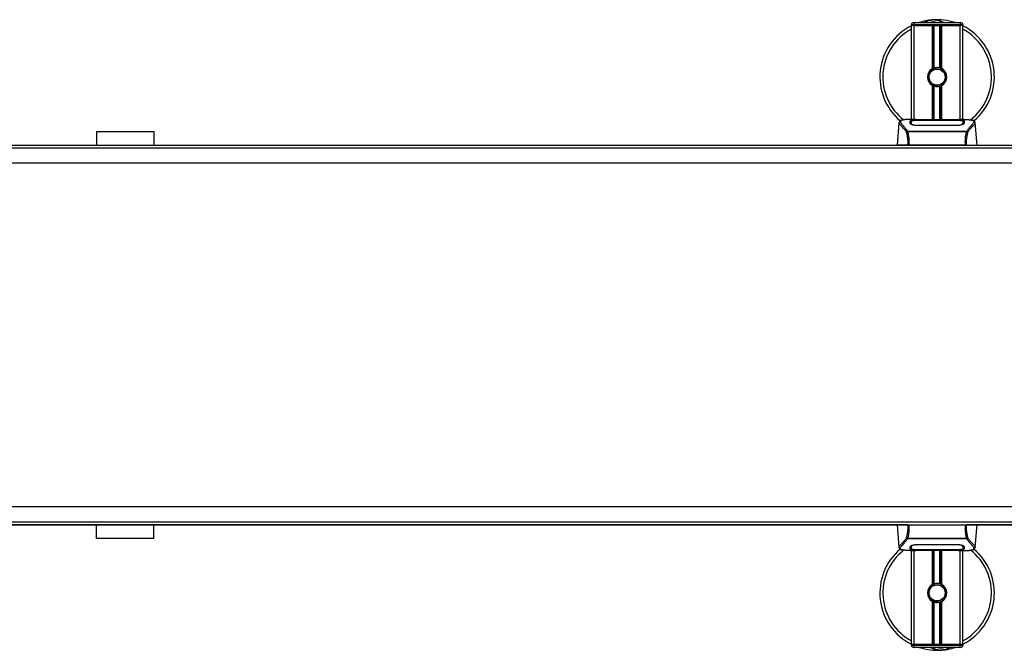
# Model space of a CAD drawing. Header units: millimetres. Extents: x 0 to 420, y 0 to 297.
# Tile 6 of 79: x 130 to 199, y 83 to 126. Entities that reach past the tile are written whole.
import ezdxf

# ---------------------------------------------------------------- set-up
doc = ezdxf.new("R2010")
doc.units = ezdxf.units.MM

msp = doc.modelspace()

# ---------------------------------------------------------------- linework, layer by layer
at = {"color": 7, "linetype": 'Continuous', "lineweight": 25}
for p, q in [((192.65403, 126.24954), (192.69389, 126.24954)), ((192.69389, 126.24954), (192.69389, 126.09011)), ((192.69389, 126.24954), (195.88263, 126.24954)), ((195.88263, 126.24954), (195.92249, 126.24954)), ((195.88263, 126.24954), (195.88263, 126.09011)), ((192.69389, 126.09011), (192.49459, 126.09011)), ((192.49459, 126.05025), (192.49459, 126.09011)), ((192.49459, 119.51333), (192.49459, 126.05025)), ((192.69389, 126.05025), (192.49459, 126.05025)), ((192.69389, 126.05025), (192.49459, 126.05025)), ((192.69389, 126.09011), (192.69389, 126.05025)), ((195.88263, 126.09011), (192.69389, 126.09011)), ((193.95743, 126.05025), (192.69389, 126.05025)), ((192.69389, 126.05025), (195.88263, 126.05025)), ((192.69389, 119.51333), (192.69389, 126.05025)), ((193.95743, 123.05427), (193.95743, 126.05025)), ((194.04385, 123.09491), (194.04385, 126.05025)), ((194.08961, 123.11075), (194.08961, 126.05025)), ((194.48691, 123.11075), (194.48691, 126.05025)), ((194.53268, 123.09491), (194.53268, 126.05025)), ((194.61909, 123.05427), (194.61909, 126.05025)), ((195.88263, 126.05025), (194.61909, 126.05025)), ((195.88263, 126.05025), (195.88263, 126.09011)), ((196.08193, 126.09011), (195.88263, 126.09011)), ((196.08193, 126.05025), (195.88263, 126.05025)), ((196.08193, 126.05025), (195.88263, 126.05025)), ((195.88263, 119.51333), (195.88263, 126.05025)), ((196.08193, 126.09011), (196.08193, 126.05025)), ((196.08193, 119.51333), (196.08193, 126.05025)), ((193.95743, 119.49175), (193.95743, 121.87156)), ((194.04385, 119.49175), (194.04385, 121.83093)), ((194.08961, 119.49175), (194.08961, 121.81508)), ((194.34356, 121.82757), (194.33918, 121.87792)), ((194.48691, 119.49175), (194.48691, 121.81508)), ((194.53268, 119.49175), (194.53268, 121.83093)), ((194.61909, 119.49175), (194.61909, 121.87156)), ((191.63456, 119.27923), (191.49811, 117.71967)), ((191.63438, 119.2761), (191.63596, 119.27911)), ((192.80947, 119.51333), (192.43729, 119.51333)), ((192.48036, 119.27954), (192.48029, 119.26906)), ((193.96932, 119.44972), (192.88004, 119.44986)), ((192.89319, 119.45619), (193.92953, 119.45619)), ((192.89319, 119.44986), (192.89319, 119.45619)), ((195.48444, 119.49175), (193.09208, 119.49175)), ((195.48438, 119.49169), (193.09214, 119.49169)), ((193.92953, 119.47069), (194.64699, 119.47069)), ((193.92953, 119.47069), (193.92953, 119.45619)), ((193.92953, 119.45619), (193.92953, 119.44973)), ((193.96932, 119.44972), (193.96932, 119.46492)), ((194.60707, 119.46492), (193.96932, 119.46492)), ((194.60707, 119.44972), (194.60707, 119.46492)), ((194.60707, 119.46492), (194.60707, 119.44972)), ((194.64699, 119.47069), (194.64699, 119.45619)), ((194.64699, 119.45619), (195.68333, 119.45619)), ((194.64699, 119.45619), (194.64699, 119.44973)), ((195.68333, 119.44986), (195.68333, 119.45619)), ((196.13948, 119.51333), (195.77407, 119.51333)), ((196.00135, 119.50836), (195.98641, 119.50678)), ((196.09619, 119.27707), (196.09538, 119.41252)), ((196.09654, 119.22027), (196.09617, 119.27707)), ((196.94214, 119.2761), (196.94056, 119.27911)), ((197.07841, 117.71967), (196.94196, 119.27923)), ((135.7749, 118.67629), (135.7749, 117.71967)), ((135.7749, 118.67629), (139.76082, 118.67629)), ((139.76082, 118.67629), (139.76082, 117.71967)), ((192.20962, 118.67692), (192.21839, 118.69757)), ((192.21839, 118.69757), (196.35916, 118.69757)), ((196.33816, 118.65291), (192.23827, 118.65291)), ((192.88413, 119.11578), (192.88336, 119.08571)), ((195.68333, 119.08503), (192.89319, 119.08503)), ((195.68233, 119.11575), (195.68261, 119.11575)), ((196.09234, 119.23981), (196.09369, 119.18554)), ((196.35916, 118.69757), (196.36669, 118.67722)), ((215.81225, 117.52037), (59.56403, 117.52037)), ((83.13409, 117.71967), (192.24218, 117.71967)), ((196.26275, 117.71967), (192.31378, 117.71967)), ((196.33433, 117.71967), (202.6587, 117.71967)), ((217.40662, 116.48403), (57.96966, 116.48403)), ((217.40662, 92.56849), (57.96966, 92.56849)), ((59.56403, 91.53215), (215.81225, 91.53215)), ((192.24219, 91.33285), (83.1341, 91.33285)), ((135.7749, 90.37623), (135.7749, 91.33285)), ((139.76082, 90.37623), (139.76082, 91.33285)), ((191.49811, 91.33285), (191.63456, 89.77329)), ((192.31377, 91.33285), (196.26274, 91.33285)), ((202.6587, 91.33285), (196.33434, 91.33285)), ((196.94196, 89.77329), (197.07841, 91.33285)), ((139.76082, 90.37623), (135.7749, 90.37623)), ((192.21736, 90.35495), (192.20983, 90.3753)), ((196.35813, 90.35495), (192.21736, 90.35495)), ((192.23837, 90.39961), (196.33825, 90.39961)), ((192.47998, 89.83225), (192.48035, 89.77545)), ((192.48418, 89.81271), (192.48284, 89.86698)), ((192.89319, 89.96748), (195.68333, 89.96748)), ((192.89419, 89.93677), (192.89391, 89.93677)), ((195.69239, 89.93674), (195.69316, 89.96681)), ((196.09616, 89.77298), (196.09623, 89.78346)), ((196.3669, 90.3756), (196.35813, 90.35495)), ((191.63438, 89.77642), (191.63596, 89.77341)), ((192.43704, 89.53919), (192.80245, 89.53919)), ((192.48033, 89.77545), (192.48114, 89.64)), ((192.49459, 83.00227), (192.49459, 89.53919)), ((192.57517, 89.54416), (192.59011, 89.54574)), ((192.69389, 83.00227), (192.69389, 89.53919)), ((192.89319, 89.60266), (192.89319, 89.59633)), ((193.92953, 89.59633), (192.89319, 89.59633)), ((193.09208, 89.56077), (195.48444, 89.56077)), ((193.09214, 89.56083), (195.48438, 89.56083)), ((193.92953, 89.59633), (193.92953, 89.60279)), ((193.92953, 89.58183), (193.92953, 89.59633)), ((194.64699, 89.58183), (193.92953, 89.58183)), ((193.95743, 87.18096), (193.95743, 89.56077)), ((193.96945, 89.6028), (193.96945, 89.5876)), ((193.96945, 89.5876), (193.96945, 89.6028)), ((193.96945, 89.5876), (194.6072, 89.5876)), ((194.04385, 87.22159), (194.04385, 89.56077)), ((194.08961, 87.23744), (194.08961, 89.56077)), ((194.48691, 87.23744), (194.48691, 89.56077)), ((194.53268, 87.22159), (194.53268, 89.56077)), ((194.6072, 89.6028), (195.69648, 89.60266)), ((194.6072, 89.6028), (194.6072, 89.5876)), ((194.61909, 87.18096), (194.61909, 89.56077)), ((194.64699, 89.59633), (194.64699, 89.60279)), ((194.64699, 89.58183), (194.64699, 89.59633)), ((195.68333, 89.59633), (194.64699, 89.59633)), ((195.68333, 89.60266), (195.68333, 89.59633)), ((195.76705, 89.53919), (196.13923, 89.53919)), ((195.88263, 83.00227), (195.88263, 89.53919)), ((196.08193, 83.00227), (196.08193, 89.53919)), ((196.94214, 89.77642), (196.94056, 89.77341)), ((193.95743, 83.00227), (193.95743, 85.99825)), ((194.04385, 83.00227), (194.04385, 85.95761)), ((194.08961, 83.00227), (194.08961, 85.94177)), ((194.34356, 85.95426), (194.33918, 86.00461)), ((194.48691, 83.00227), (194.48691, 85.94177)), ((194.53268, 83.00227), (194.53268, 85.95761)), ((194.61909, 83.00227), (194.61909, 85.99825)), ((192.69389, 83.00227), (192.49459, 83.00227)), ((192.49459, 83.00227), (192.69389, 83.00227)), ((192.49459, 82.96241), (192.49459, 83.00227)), ((192.49459, 82.96241), (192.69389, 82.96241)), ((193.95743, 83.00227), (192.69389, 83.00227)), ((192.69389, 83.00227), (192.69389, 82.96241)), ((195.88263, 83.00227), (192.69389, 83.00227)), ((192.69389, 82.80297), (192.69389, 82.96241)), ((192.69389, 82.96241), (195.88263, 82.96241)), ((195.88263, 83.00227), (194.61909, 83.00227)), ((196.08193, 83.00227), (195.88263, 83.00227)), ((195.88263, 83.00227), (196.08193, 83.00227)), ((195.88263, 82.96241), (195.88263, 83.00227)), ((195.88263, 82.80297), (195.88263, 82.96241)), ((195.88263, 82.96241), (196.08193, 82.96241)), ((196.08193, 83.00227), (196.08193, 82.96241)), ((192.69389, 82.80297), (192.65403, 82.80297)), ((195.88263, 82.80297), (192.69389, 82.80297)), ((195.92249, 82.80297), (195.88263, 82.80297))]:
    msp.add_line(p, q, dxfattribs=at)
at = {"color": 7, "linetype": 'Continuous'}
for p, q in [((61.1584, 117.71967), (214.21788, 117.71967)), ((61.1584, 91.33285), (214.21788, 91.33285))]:
    msp.add_line(p, q, dxfattribs=at)
at = {"color": 7, "linetype": 'Continuous', "lineweight": 25, "flags": 128}
for points in [[(195.69649, 119.44986), (195.16938, 119.44977), (194.60707, 119.44972)], [(195.6924, 119.11578), (195.68333, 119.11575), (195.68261, 119.11575)], [(192.88412, 89.93674), (192.89319, 89.93677), (192.89391, 89.93677)], [(192.88003, 89.60266), (193.40714, 89.60275), (193.96945, 89.6028)]]:
    msp.add_lwpolyline(points, dxfattribs=at)
at = {"color": 7, "linetype": 'Continuous', "lineweight": 25}
for centre in [(194.28826, 122.46292), (194.28826, 86.5896)]:
    msp.add_circle(centre, 0.55803, dxfattribs=at)
for centre, radius, start, end in [((192.65403, 126.09011), 0.15944, 90, 180), ((194.28826, 122.46292), 3.98592, 94.9742412, 108.1948723), ((194.03251, 125.40139), 1.03634, 54.9260982, 125.0739018), ((194.03251, 125.40139), 0.8769, 75.2877885, 104.7122115), ((194.28826, 122.46292), 3.98592, 71.8051277, 94.9742412), ((195.92249, 126.09011), 0.15944, 0, 90), ((194.28826, 122.46292), 3.98592, 116.743684, 229.9847684), ((194.28826, 122.46292), 3.78045, 118.3240882, 232.1373369), ((194.28826, 122.46292), 3.98592, 310.0468393, 63.256316), ((194.28826, 122.46292), 3.78045, 308.0470694, 61.6759118), ((194.28826, 122.46292), 0.67761, 119.2246584, 240.7753416), ((194.28826, 122.46292), 0.67761, 111.1434055, 119.2246584), ((194.28826, 122.46292), 0.63775, 274.9742412, 94.9742412), ((194.28826, 122.46292), 0.67761, 60.7753416, 68.8565947), ((194.28826, 122.46292), 0.67761, 299.2246584, 60.7753416), ((194.28826, 122.46292), 0.67761, 240.7753416, 248.8565945), ((194.28826, 122.46292), 0.67761, 291.1434053, 299.2246584), ((194.28826, 86.5896), 3.98592, 130.0468393, 243.256316), ((194.28826, 86.5896), 3.78045, 128.0470694, 241.6759118), ((194.28826, 86.5896), 3.98592, 296.743684, 49.9847684), ((194.28826, 86.5896), 3.78045, 298.3240882, 52.1373369), ((194.28826, 86.5896), 0.67761, 119.2246584, 240.7753416), ((194.28826, 86.5896), 0.67761, 111.1434055, 119.2246584), ((194.28826, 86.5896), 0.63775, 274.9742412, 94.9742412), ((194.28826, 86.5896), 0.67761, 60.7753416, 68.8565947), ((194.28826, 86.5896), 0.67761, 299.2246584, 60.7753416), ((194.28826, 86.5896), 0.67761, 240.7753416, 248.8565945), ((194.28826, 86.5896), 0.67761, 291.1434053, 299.2246584), ((192.65403, 82.96241), 0.15944, 180, 270), ((195.92249, 82.96241), 0.15944, 270, 0), ((194.28826, 86.5896), 3.98592, 251.8051277, 274.9742412), ((194.54401, 83.65113), 1.03634, 234.9260982, 305.0739018), ((194.54401, 83.65113), 0.8769, 255.2877885, 284.7122115), ((194.28826, 86.5896), 3.98592, 274.9742412, 288.1948723)]:
    msp.add_arc(centre, radius, start, end, dxfattribs=at)
for points, knots in [([(193.36407, 126.24954), (193.37055, 126.25382), (193.47646, 126.3236), (193.67162, 126.39151), (193.86323, 126.42688), (193.94197, 126.43377), (193.94265, 126.43383)], [0, 0, 0, 0, 0.03729849, 0.60902041, 0.99664446, 1, 1, 1, 1]), ([(193.94265, 126.43383), (193.94333, 126.43389), (193.96154, 126.43549), (193.97988, 126.43477), (193.99754, 126.43409)], [0, 0, 0, 0, 0.037109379, 1, 1, 1, 1]), ([(194.05208, 126.43417), (194.09474, 126.43528), (194.25315, 126.43942), (194.46597, 126.38658), (194.65632, 126.31133), (194.7306, 126.26509), (194.75558, 126.24954)], [0, 0, 0, 0, 0.176401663, 0.65503379, 0.884022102, 1, 1, 1, 1]), ([(194.34356, 121.82757), (194.26288, 121.82943), (194.09927, 121.83321), (193.88048, 121.95351), (193.72044, 122.14013), (193.63999, 122.37532), (193.65676, 122.61892), (193.73425, 122.81236), (193.82455, 122.88881), (193.85449, 122.91416)], [0, 0, 0, 0, 0.1532567, 0.3107756, 0.4622177, 0.61755972, 0.7743655, 0.92518437, 1, 1, 1, 1]), ([(194.23296, 123.09826), (194.16338, 123.0836), (194.0242, 123.05427), (193.8489, 122.92577), (193.72395, 122.75131), (193.66539, 122.54528), (193.6796, 122.33402), (193.76207, 122.14111), (193.90317, 121.98774), (194.08573, 121.89259), (194.23842, 121.86937), (194.32202, 121.87646), (194.33918, 121.87792)], [0, 0, 0, 0, 0.11029899, 0.22059797, 0.33089694, 0.4412694, 0.54893858, 0.65628707, 0.76369695, 0.86864917, 0.97304725, 1, 1, 1, 1]), ([(194.04385, 123.09491), (194.04548, 123.09554), (194.05046, 123.09745), (194.06089, 123.10129), (194.07478, 123.10608), (194.08457, 123.1092), (194.08925, 123.11064), (194.08961, 123.11075)], [0, 0, 0, 0, 0.13279182, 0.40328924, 0.68794599, 0.97624213, 1, 1, 1, 1]), ([(194.08961, 123.11075), (194.10842, 123.11601), (194.17237, 123.13389), (194.28958, 123.1454), (194.40727, 123.13282), (194.46631, 123.11646), (194.48691, 123.11075)], [0, 0, 0, 0, 0.15316231, 0.52061175, 0.83276392, 1, 1, 1, 1]), ([(194.48691, 123.11075), (194.4893, 123.11001), (194.49589, 123.10797), (194.5078, 123.10403), (194.52156, 123.09915), (194.52897, 123.09632), (194.53268, 123.09491)], [0, 0, 0, 0, 0.15557258, 0.42978375, 0.7145238, 1, 1, 1, 1]), ([(194.08961, 121.81508), (194.08859, 121.8154), (194.08348, 121.81697), (194.07325, 121.82027), (194.05947, 121.82505), (194.04959, 121.82871), (194.04497, 121.83049), (194.04385, 121.83093)], [0, 0, 0, 0, 0.06768855, 0.33799524, 0.61961326, 0.90796392, 1, 1, 1, 1]), ([(194.48691, 121.81508), (194.44672, 121.80493), (194.365, 121.78429), (194.22925, 121.78374), (194.13828, 121.80061), (194.09552, 121.81333), (194.08961, 121.81508)], [0, 0, 0, 0, 0.31763159, 0.64587204, 0.9510876, 1, 1, 1, 1]), ([(194.53268, 121.83093), (194.53199, 121.83066), (194.52811, 121.82917), (194.51943, 121.82591), (194.5059, 121.82116), (194.49458, 121.81745), (194.48855, 121.81559), (194.48691, 121.81508)], [0, 0, 0, 0, 0.05704611, 0.3223495, 0.60367528, 0.89214027, 1, 1, 1, 1]), ([(192.14744, 118.65614), (192.12361, 118.68779), (192.05147, 118.78363), (191.93262, 118.91557), (191.8086, 119.04078), (191.71398, 119.13421), (191.64629, 119.21596), (191.63871, 119.25425), (191.63438, 119.2761)], [0, 0, 0, 0, 0.084247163, 0.255086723, 0.426725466, 0.597963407, 0.770602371, 1, 1, 1, 1]), ([(191.89458, 119.47561), (191.8784, 119.47255), (191.83714, 119.46474), (191.78992, 119.44869), (191.75114, 119.43108), (191.72754, 119.41693), (191.71102, 119.40454), (191.69949, 119.39431), (191.69121, 119.38623), (191.68574, 119.38074), (191.68198, 119.37714), (191.6803, 119.37559), (191.67937, 119.37475), (191.67864, 119.37411), (191.67815, 119.37368), (191.67766, 119.37327), (191.67702, 119.37273), (191.67625, 119.37209), (191.67501, 119.37108), (191.67371, 119.37008), (191.67208, 119.36882), (191.66979, 119.36686), (191.66871, 119.366), (191.66576, 119.36193), (191.66484, 119.3606), (191.66417, 119.35959), (191.66346, 119.35852), (191.66244, 119.35693), (191.66034, 119.35358), (191.65774, 119.34917), (191.64894, 119.33333), (191.63982, 119.31183), (191.63651, 119.29144), (191.6346, 119.27965)], [0, 0, 0, 0, 0.13346194, 0.34016958, 0.46160951, 0.55730778, 0.62992241, 0.68217732, 0.71692903, 0.7371149, 0.74272174, 0.74460414, 0.7459796, 0.74651976, 0.74699289, 0.74743167, 0.74787155, 0.74886374, 0.75011647, 0.75397334, 0.75908593, 0.76862625, 0.78821087, 0.79094759, 0.79197558, 0.79286909, 0.79373558, 0.79468443, 0.7971036, 0.8047367, 0.8162438, 0.89371675, 1, 1, 1, 1]), ([(191.9214, 119.47941), (191.90578, 119.4762), (191.87243, 119.46935), (191.81263, 119.45065), (191.75342, 119.41971), (191.72204, 119.36646), (191.73652, 119.30808), (191.77098, 119.25353), (191.80172, 119.21341), (191.84134, 119.16652), (191.88817, 119.11395), (191.94346, 119.05249), (192.00468, 118.98189), (192.07123, 118.89977), (192.14321, 118.80728), (192.19209, 118.73594), (192.21839, 118.69757)], [0, 0, 0, 0, 0.06157012, 0.13151171, 0.27071941, 0.40337504, 0.53510625, 0.58328098, 0.63315897, 0.68442904, 0.73675836, 0.78384784, 0.83893216, 0.89157329, 0.94168727, 1, 1, 1, 1]), ([(192.43729, 119.51326), (192.4331, 119.51329), (192.41758, 119.51339), (192.38743, 119.51322), (192.35055, 119.51297), (192.31393, 119.51245), (192.27759, 119.51168), (192.23947, 119.51055), (192.19807, 119.5089), (192.14769, 119.50626), (192.09414, 119.50245), (192.0387, 119.4972), (191.98539, 119.49065), (191.94598, 119.48496), (191.92531, 119.48029), (191.9214, 119.47941)], [0, 0, 0, 0, 0.027626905, 0.102396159, 0.179456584, 0.249941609, 0.317024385, 0.389654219, 0.467822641, 0.551486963, 0.671824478, 0.767373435, 0.863986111, 0.974274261, 1, 1, 1, 1]), ([(192.40258, 119.41162), (192.40785, 119.41751), (192.41838, 119.42928), (192.50288, 119.44236), (192.62756, 119.45127), (192.76571, 119.45559), (192.85695, 119.45602), (192.89319, 119.45619)], [0, 0, 0, 0, 0.21521677, 0.43046232, 0.64509935, 0.85904026, 1, 1, 1, 1]), ([(192.40691, 119.24637), (192.40597, 119.28199), (192.40456, 119.3355), (192.40333, 119.38291), (192.40283, 119.40205), (192.40258, 119.41162)], [0, 0, 0, 0, 0.49858361, 0.74918971, 1, 1, 1, 1]), ([(192.45741, 119.39298), (192.44088, 119.38992), (192.40759, 119.38376), (192.40449, 119.37562), (192.40293, 119.37152)], [0, 0, 0, 0, 0.49631334, 1, 1, 1, 1]), ([(192.48028, 119.26906), (192.48017, 119.25143), (192.47999, 119.22112), (192.47962, 119.18879), (192.47947, 119.17526)], [0, 0, 0, 0, 0.58164119, 1, 1, 1, 1]), ([(192.48118, 119.41252), (192.48118, 119.41216), (192.48092, 119.36783), (192.48062, 119.3235), (192.48032, 119.27954)], [0, 0, 0, 0, 0.00827271, 1, 1, 1, 1]), ([(192.48118, 119.41241), (192.48093, 119.37022), (192.48066, 119.32593), (192.48037, 119.28164), (192.48036, 119.27954)], [0, 0, 0, 0, 0.95264015, 1, 1, 1, 1]), ([(192.88004, 119.44986), (192.83537, 119.44953), (192.74605, 119.44886), (192.62694, 119.44336), (192.53677, 119.43461), (192.48813, 119.42386), (192.48319, 119.41572), (192.48118, 119.41241)], [0, 0, 0, 0, 0.21287602, 0.42573624, 0.63903454, 0.85331242, 1, 1, 1, 1]), ([(192.48418, 119.23981), (192.48415, 119.24195), (192.48347, 119.28155), (192.48258, 119.33124), (192.48173, 119.38043), (192.48136, 119.40217), (192.48118, 119.41213), (192.48118, 119.41241)], [0, 0, 0, 0, 0.02546624, 0.4713629, 0.73178735, 0.99246436, 1, 1, 1, 1]), ([(193.09214, 119.49169), (193.06515, 119.49174), (192.97805, 119.49188), (192.83535, 119.49368), (192.68976, 119.49738), (192.59069, 119.50165), (192.54414, 119.5056), (192.56482, 119.50744), (192.57516, 119.50836)], [0, 0, 0, 0, 0.082154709, 0.265139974, 0.448671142, 0.632499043, 0.816300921, 1, 1, 1, 1]), ([(192.62344, 119.50052), (192.60932, 119.50121), (192.58663, 119.50233), (192.57215, 119.50394), (192.57359, 119.50367), (192.57395, 119.50361)], [0, 0, 0, 0, 0.55060159, 0.88501525, 1, 1, 1, 1]), ([(192.57516, 119.50836), (192.66136, 119.51066), (192.80459, 119.51449), (193.02339, 119.51171), (193.16817, 119.50678), (193.25267, 119.49918), (193.26956, 119.49766)], [0, 0, 0, 0, 0.301521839, 0.501047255, 0.900230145, 1, 1, 1, 1]), ([(192.60571, 119.50153), (192.6053, 119.50177), (192.60048, 119.50448), (192.59012, 119.50726), (192.58015, 119.50799), (192.57516, 119.50836)], [0, 0, 0, 0, 0.04443315, 0.52221653, 1, 1, 1, 1]), ([(193.09214, 119.49176), (193.05708, 119.49183), (192.9837, 119.49197), (192.87651, 119.49325), (192.77561, 119.49521), (192.69199, 119.49764), (192.64033, 119.49954), (192.62487, 119.50044), (192.62344, 119.50052)], [0, 0, 0, 0, 0.18189708, 0.38061319, 0.58093849, 0.78035725, 0.97967552, 1, 1, 1, 1]), ([(193.29946, 119.49175), (193.29467, 119.49346), (193.28499, 119.49693), (193.27474, 119.49742), (193.26956, 119.49766)], [0, 0, 0, 0, 0.49524741, 1, 1, 1, 1]), ([(195.30696, 119.49766), (195.30178, 119.49742), (195.29152, 119.49693), (195.28185, 119.49346), (195.27706, 119.49175)], [0, 0, 0, 0, 0.50476564, 1, 1, 1, 1]), ([(195.30696, 119.49766), (195.36016, 119.5018), (195.44858, 119.50868), (195.64704, 119.51319), (195.82616, 119.51563), (195.97214, 119.50957), (196.00135, 119.50836)], [0, 0, 0, 0, 0.30143784, 0.50095323, 0.90014009, 1, 1, 1, 1]), ([(195.9835, 119.50234), (195.97047, 119.50146), (195.93759, 119.49925), (195.82375, 119.49558), (195.66526, 119.49236), (195.54465, 119.49191), (195.48438, 119.49169)], [0, 0, 0, 0, 0.17981299, 0.45378319, 0.72700373, 1, 1, 1, 1]), ([(195.68333, 119.45619), (195.73837, 119.45581), (195.84845, 119.45503), (195.99522, 119.44873), (196.10613, 119.43845), (196.1656, 119.42558), (196.17154, 119.41564), (196.17394, 119.41162)], [0, 0, 0, 0, 0.213411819, 0.426817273, 0.640485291, 0.854574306, 1, 1, 1, 1]), ([(196.09534, 119.41241), (196.091, 119.41724), (196.0823, 119.4269), (196.01317, 119.43794), (195.91134, 119.4456), (195.79918, 119.44936), (195.72547, 119.44972), (195.69649, 119.44986)], [0, 0, 0, 0, 0.21612272, 0.43228358, 0.64748247, 0.86145988, 1, 1, 1, 1]), ([(196.00135, 119.50836), (196.00726, 119.50796), (196.02598, 119.50669), (196.02602, 119.50465), (195.99218, 119.50281), (195.9835, 119.50234)], [0, 0, 0, 0, 0.25540478, 0.808946, 1, 1, 1, 1]), ([(196.00407, 119.50386), (196.00409, 119.50386), (196.00528, 119.50408), (195.9998, 119.50323), (195.98935, 119.50258), (195.9835, 119.50221)], [0, 0, 0, 0, 0.00626083, 0.44327513, 1, 1, 1, 1]), ([(196.09534, 119.41241), (196.09534, 119.41213), (196.09504, 119.39518), (196.09449, 119.36387), (196.0935, 119.30617), (196.09278, 119.26587), (196.09237, 119.24195), (196.09234, 119.23981)], [0, 0, 0, 0, 0.0075194, 0.45666513, 0.71535566, 0.97452521, 1, 1, 1, 1]), ([(196.09617, 119.27707), (196.09616, 119.27909), (196.09601, 119.30154), (196.09573, 119.34666), (196.09548, 119.38975), (196.09534, 119.41241)], [0, 0, 0, 0, 0.04480435, 0.49764008, 1, 1, 1, 1]), ([(196.09702, 119.17644), (196.09687, 119.1894), (196.09651, 119.22138), (196.09634, 119.2512), (196.09623, 119.26893)], [0, 0, 0, 0, 0.40550496, 1, 1, 1, 1]), ([(196.17359, 119.37152), (196.17102, 119.37763), (196.16755, 119.38586), (196.12869, 119.39157), (196.1187, 119.39303)], [0, 0, 0, 0, 0.74296977, 1, 1, 1, 1]), ([(196.13948, 119.51326), (196.14726, 119.51329), (196.19172, 119.5134), (196.28632, 119.51251), (196.38883, 119.50886), (196.46485, 119.50373), (196.50324, 119.5005), (196.53932, 119.4969), (196.5706, 119.49324), (196.60137, 119.4891), (196.62864, 119.4847), (196.64941, 119.48104), (196.65968, 119.4788), (196.66095, 119.47852)], [0, 0, 0, 0, 0.04881498, 0.27892257, 0.54515535, 0.62717383, 0.69834333, 0.75858144, 0.82840444, 0.87364995, 0.93389274, 0.99178224, 1, 1, 1, 1]), ([(196.17394, 119.41162), (196.17369, 119.4021), (196.17307, 119.37825), (196.17179, 119.32893), (196.17034, 119.27392), (196.16962, 119.24637)], [0, 0, 0, 0, 0.249392, 0.62414375, 1, 1, 1, 1]), ([(196.66095, 119.47852), (196.66838, 119.47696), (196.68416, 119.47365), (196.70659, 119.46796), (196.72812, 119.4617), (196.76384, 119.44954), (196.8057, 119.4292), (196.84141, 119.39385), (196.85114, 119.34893), (196.83177, 119.29032), (196.77789, 119.21491), (196.69083, 119.11663), (196.57287, 118.98493), (196.46938, 118.85597), (196.3975, 118.7554), (196.37165, 118.71642), (196.35916, 118.69757)], [0, 0, 0, 0, 0.02969414, 0.063055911, 0.094927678, 0.125315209, 0.232058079, 0.329603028, 0.433276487, 0.532024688, 0.630767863, 0.735070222, 0.83793216, 0.941375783, 0.971650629, 1, 1, 1, 1]), ([(196.4291, 118.65616), (196.45292, 118.68781), (196.52506, 118.78363), (196.6439, 118.91557), (196.76792, 119.04078), (196.86254, 119.13421), (196.93024, 119.21596), (196.93781, 119.25425), (196.94214, 119.2761)], [0, 0, 0, 0, 0.084230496, 0.255073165, 0.426715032, 0.59795609, 0.770598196, 1, 1, 1, 1]), ([(196.94192, 119.27965), (196.94001, 119.29144), (196.9367, 119.31183), (196.92758, 119.33333), (196.91878, 119.34917), (196.91618, 119.35358), (196.91408, 119.35693), (196.91306, 119.35852), (196.91235, 119.3596), (196.91168, 119.3606), (196.91076, 119.36193), (196.90781, 119.366), (196.90666, 119.36693), (196.90399, 119.36918), (196.90208, 119.37062), (196.90027, 119.37209), (196.8995, 119.37272), (196.89886, 119.37326), (196.89838, 119.37367), (196.89789, 119.3741), (196.89716, 119.37474), (196.89595, 119.37583), (196.8944, 119.37728), (196.89066, 119.38086), (196.88533, 119.3862), (196.87703, 119.3943), (196.86552, 119.40452), (196.849, 119.41691), (196.82541, 119.43106), (196.7866, 119.44866), (196.74208, 119.46399), (196.70386, 119.47129), (196.69065, 119.47381)], [0, 0, 0, 0, 0.10895151, 0.18836403, 0.20015725, 0.20797863, 0.21045693, 0.21142904, 0.21231706, 0.21323322, 0.21428764, 0.21709508, 0.23718398, 0.24934952, 0.25616294, 0.25744907, 0.25846748, 0.25891857, 0.25936812, 0.25985246, 0.2604052, 0.2618126, 0.26492315, 0.26948017, 0.29015729, 0.32576371, 0.37931044, 0.4537257, 0.55180182, 0.67626306, 0.8881219, 1, 1, 1, 1]), ([(192.1475, 118.65626), (192.15285, 118.6593), (192.16364, 118.66544), (192.18465, 118.67301), (192.20071, 118.67625), (192.20917, 118.67715), (192.20964, 118.6772)], [0, 0, 0, 0, 0.32361461, 0.65359013, 0.98086966, 1, 1, 1, 1]), ([(192.25613, 117.71967), (192.26093, 117.80227), (192.27051, 117.96706), (192.24945, 118.20859), (192.20815, 118.44031), (192.16777, 118.5841), (192.1475, 118.65626)], [0, 0, 0, 0, 0.25144081, 0.501567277, 0.74986348, 1, 1, 1, 1]), ([(192.23828, 118.6529), (192.23808, 118.65305), (192.22765, 118.66052), (192.21855, 118.6688), (192.20962, 118.67692)], [0, 0, 0, 0, 0.01890165, 1, 1, 1, 1]), ([(192.23827, 118.6529), (192.25471, 118.58232), (192.28753, 118.44144), (192.31691, 118.21183), (192.32942, 117.9703), (192.319, 117.80331), (192.31378, 117.71967)], [0, 0, 0, 0, 0.24242241, 0.48382845, 0.74145736, 1, 1, 1, 1]), ([(192.89319, 119.08503), (192.84144, 119.08718), (192.73802, 119.09147), (192.5987, 119.12263), (192.48745, 119.16436), (192.41911, 119.20851), (192.41062, 119.23484), (192.40691, 119.24637)], [0, 0, 0, 0, 0.1991311, 0.39793157, 0.60588955, 0.82737965, 1, 1, 1, 1]), ([(192.47284, 119.20528), (192.47464, 119.19197), (192.47671, 119.17664), (192.50617, 119.1611), (192.51006, 119.15905)], [0, 0, 0, 0, 0.86801111, 1, 1, 1, 1]), ([(192.48251, 119.17324), (192.4827, 119.18092), (192.48325, 119.2031), (192.48382, 119.22529), (192.48418, 119.23981)], [0, 0, 0, 0, 0.3458763, 1, 1, 1, 1]), ([(192.48418, 119.23981), (192.48878, 119.2278), (192.49799, 119.20376), (192.56799, 119.16628), (192.67062, 119.13553), (192.78252, 119.11838), (192.85566, 119.1165), (192.88413, 119.11578)], [0, 0, 0, 0, 0.21773223, 0.43557879, 0.65075483, 0.86407246, 1, 1, 1, 1]), ([(192.88413, 119.11578), (192.88715, 119.11577), (193.20615, 119.11483), (194.13889, 119.11594), (195.0686, 119.11582), (195.68233, 119.11575)], [0, 0, 0, 0, 0.00323915, 0.34201142, 1, 1, 1, 1]), ([(196.16962, 119.24637), (196.16344, 119.23112), (196.15109, 119.20063), (196.0609, 119.15114), (195.92967, 119.10909), (195.79376, 119.08746), (195.71027, 119.08563), (195.68333, 119.08503)], [0, 0, 0, 0, 0.2254673, 0.45085364, 0.67736923, 0.89591171, 1, 1, 1, 1]), ([(195.6924, 119.11578), (195.73713, 119.11749), (195.82659, 119.12091), (195.94585, 119.14552), (196.03603, 119.17863), (196.08482, 119.21216), (196.09016, 119.23179), (196.09234, 119.23981)], [0, 0, 0, 0, 0.2128654, 0.42572184, 0.63872248, 0.85234986, 1, 1, 1, 1]), ([(195.69356, 119.06973), (195.69355, 119.07009), (195.69317, 119.08544), (195.69278, 119.10079), (195.6924, 119.11578)], [0, 0, 0, 0, 0.02342788, 1, 1, 1, 1]), ([(196.05391, 119.15235), (196.067, 119.15992), (196.09825, 119.17797), (196.10169, 119.19525), (196.10368, 119.20528)], [0, 0, 0, 0, 0.41900897, 1, 1, 1, 1]), ([(196.26275, 117.71967), (196.25742, 117.80301), (196.24678, 117.96954), (196.2583, 118.21169), (196.28754, 118.44171), (196.32137, 118.58285), (196.33816, 118.65291)], [0, 0, 0, 0, 0.25759359, 0.51473288, 0.75915094, 1, 1, 1, 1]), ([(196.42903, 118.65628), (196.40917, 118.58435), (196.36927, 118.43989), (196.32794, 118.20812), (196.30626, 117.9664), (196.31567, 117.80201), (196.32038, 117.71967)], [0, 0, 0, 0, 0.248727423, 0.499498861, 0.749278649, 1, 1, 1, 1]), ([(196.36697, 118.67699), (196.35778, 118.66907), (196.34841, 118.66101), (196.33835, 118.65305), (196.33816, 118.65291)], [0, 0, 0, 0, 0.98124308, 1, 1, 1, 1]), ([(196.36682, 118.67721), (196.36731, 118.67716), (196.37579, 118.67626), (196.39188, 118.67302), (196.4129, 118.66545), (196.42369, 118.65932), (196.42903, 118.65628)], [0, 0, 0, 0, 0.020010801, 0.34699568, 0.676673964, 1, 1, 1, 1]), ([(192.25613, 117.71967), (192.16604, 117.71967), (191.98593, 117.71967), (191.75568, 117.71967), (191.58754, 117.71967), (191.50418, 117.71967), (191.50408, 117.71967), (191.50405, 117.71967)], [0, 0, 0, 0, 0.19230061, 0.38442919, 0.62142814, 0.85870084, 1, 1, 1, 1]), ([(192.31378, 117.71967), (192.30307, 117.71967), (192.28698, 117.71967), (192.26796, 117.71967), (192.26008, 117.71967), (192.25613, 117.71967)], [0, 0, 0, 0, 0.4987145, 0.74874936, 1, 1, 1, 1]), ([(196.32038, 117.71967), (196.31645, 117.71967), (196.30858, 117.71967), (196.29428, 117.71967), (196.27887, 117.71967), (196.26814, 117.71967), (196.26275, 117.71967)], [0, 0, 0, 0, 0.24915906, 0.49997617, 0.7491747, 1, 1, 1, 1]), ([(196.32038, 117.71967), (196.41048, 117.71967), (196.59059, 117.71967), (196.82084, 117.71967), (196.98899, 117.71967), (197.07235, 117.71967), (197.07244, 117.71967), (197.07247, 117.71967)], [0, 0, 0, 0, 0.19230278, 0.38443352, 0.62143079, 0.85870183, 1, 1, 1, 1]), ([(192.25614, 91.33285), (192.16604, 91.33285), (191.98593, 91.33285), (191.75569, 91.33285), (191.58754, 91.33285), (191.50418, 91.33285), (191.50408, 91.33285), (191.50405, 91.33285)], [0, 0, 0, 0, 0.192302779, 0.384433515, 0.621430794, 0.85870183, 1, 1, 1, 1]), ([(192.14749, 90.39624), (192.16735, 90.46817), (192.20725, 90.61263), (192.24858, 90.84439), (192.27026, 91.08612), (192.26085, 91.2505), (192.25614, 91.33285)], [0, 0, 0, 0, 0.248727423, 0.499498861, 0.749278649, 1, 1, 1, 1]), ([(192.31377, 91.33285), (192.3191, 91.24951), (192.32974, 91.08298), (192.31822, 90.84083), (192.28898, 90.61081), (192.25515, 90.46966), (192.23837, 90.39961)], [0, 0, 0, 0, 0.257593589, 0.514732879, 0.75915094, 1, 1, 1, 1]), ([(192.25614, 91.33285), (192.26007, 91.33285), (192.26795, 91.33285), (192.28225, 91.33285), (192.29765, 91.33285), (192.30839, 91.33285), (192.31377, 91.33285)], [0, 0, 0, 0, 0.24915906, 0.49997617, 0.7491747, 1, 1, 1, 1]), ([(196.33825, 90.39961), (196.32181, 90.4702), (196.28899, 90.61108), (196.25961, 90.84069), (196.2471, 91.08222), (196.25752, 91.24921), (196.26274, 91.33285)], [0, 0, 0, 0, 0.24242241, 0.48382845, 0.74145736, 1, 1, 1, 1]), ([(196.26274, 91.33285), (196.27345, 91.33285), (196.28954, 91.33285), (196.30856, 91.33285), (196.31644, 91.33285), (196.32039, 91.33285)], [0, 0, 0, 0, 0.4987145, 0.74874936, 1, 1, 1, 1]), ([(196.32039, 91.33285), (196.31559, 91.25024), (196.30601, 91.08546), (196.32707, 90.84393), (196.36837, 90.61221), (196.40875, 90.46842), (196.42902, 90.39626)], [0, 0, 0, 0, 0.25144081, 0.50156728, 0.74986348, 1, 1, 1, 1]), ([(196.32039, 91.33285), (196.41049, 91.33285), (196.59059, 91.33285), (196.82084, 91.33285), (196.98899, 91.33285), (197.07235, 91.33285), (197.07244, 91.33285), (197.07247, 91.33285)], [0, 0, 0, 0, 0.19230061, 0.38442919, 0.62142814, 0.85870084, 1, 1, 1, 1]), ([(192.14742, 90.39636), (192.1236, 90.36471), (192.05147, 90.26888), (191.93262, 90.13694), (191.8086, 90.01173), (191.71398, 89.91831), (191.64629, 89.83656), (191.63871, 89.79827), (191.63438, 89.77642)], [0, 0, 0, 0, 0.0842305, 0.25507317, 0.42671503, 0.59795609, 0.7705982, 1, 1, 1, 1]), ([(191.91557, 89.574), (191.90814, 89.57556), (191.89236, 89.57887), (191.86993, 89.58456), (191.8484, 89.59082), (191.81268, 89.60298), (191.77082, 89.62331), (191.73511, 89.65867), (191.72538, 89.70359), (191.74475, 89.7622), (191.79863, 89.8376), (191.88569, 89.93589), (192.00365, 90.06759), (192.10714, 90.19655), (192.17903, 90.29711), (192.20487, 90.3361), (192.21736, 90.35495)], [0, 0, 0, 0, 0.02969414, 0.06305591, 0.09492768, 0.12531521, 0.23205808, 0.32960303, 0.43327649, 0.53202469, 0.63076786, 0.73507022, 0.83793216, 0.94137578, 0.97165063, 1, 1, 1, 1]), ([(192.2097, 90.37531), (192.20921, 90.37536), (192.20073, 90.37626), (192.18464, 90.3795), (192.16363, 90.38707), (192.15283, 90.3932), (192.14749, 90.39624)], [0, 0, 0, 0, 0.0200108, 0.34699568, 0.67667396, 1, 1, 1, 1]), ([(192.20955, 90.37553), (192.21874, 90.38344), (192.22811, 90.39151), (192.23817, 90.39946), (192.23836, 90.39961)], [0, 0, 0, 0, 0.98124308, 1, 1, 1, 1]), ([(192.40258, 89.64089), (192.40283, 89.65042), (192.40345, 89.67427), (192.40473, 89.72359), (192.40618, 89.7786), (192.40691, 89.80615)], [0, 0, 0, 0, 0.249392, 0.62414375, 1, 1, 1, 1]), ([(192.40691, 89.80615), (192.41308, 89.82139), (192.42543, 89.85189), (192.51562, 89.90138), (192.64685, 89.94343), (192.78276, 89.96506), (192.86625, 89.96689), (192.89319, 89.96748)], [0, 0, 0, 0, 0.2254673, 0.45085364, 0.67736923, 0.89591171, 1, 1, 1, 1]), ([(192.52262, 89.90017), (192.50952, 89.8926), (192.47827, 89.87455), (192.47484, 89.85727), (192.47284, 89.84724)], [0, 0, 0, 0, 0.41900897, 1, 1, 1, 1]), ([(192.47951, 89.87608), (192.47965, 89.86311), (192.48001, 89.83114), (192.48018, 89.80131), (192.48029, 89.78359)], [0, 0, 0, 0, 0.405504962, 1, 1, 1, 1]), ([(192.48118, 89.64011), (192.48118, 89.64039), (192.48148, 89.65734), (192.48203, 89.68865), (192.48303, 89.74635), (192.48374, 89.78665), (192.48415, 89.81057), (192.48418, 89.81271)], [0, 0, 0, 0, 0.0075194, 0.45666513, 0.71535566, 0.97452521, 1, 1, 1, 1]), ([(192.88412, 89.93674), (192.83939, 89.93503), (192.74993, 89.93161), (192.63067, 89.907), (192.54049, 89.87389), (192.4917, 89.84036), (192.48637, 89.82073), (192.48418, 89.81271)], [0, 0, 0, 0, 0.2128654, 0.42572184, 0.63872248, 0.85234986, 1, 1, 1, 1]), ([(192.88296, 89.98279), (192.88297, 89.98243), (192.88335, 89.96708), (192.88374, 89.95173), (192.88412, 89.93674)], [0, 0, 0, 0, 0.02342788, 1, 1, 1, 1]), ([(195.69239, 89.93674), (195.68937, 89.93675), (195.37037, 89.93769), (194.43763, 89.93658), (193.50792, 89.9367), (192.89419, 89.93677)], [0, 0, 0, 0, 0.00323915, 0.34201142, 1, 1, 1, 1]), ([(195.68333, 89.96748), (195.73508, 89.96534), (195.8385, 89.96105), (195.97783, 89.92989), (196.08907, 89.88816), (196.15741, 89.844), (196.1659, 89.81768), (196.16962, 89.80615)], [0, 0, 0, 0, 0.1991311, 0.39793157, 0.60588955, 0.82737965, 1, 1, 1, 1]), ([(196.09234, 89.81271), (196.08774, 89.82472), (196.07853, 89.84876), (196.00854, 89.88624), (195.9059, 89.91699), (195.794, 89.93414), (195.72086, 89.93601), (195.69239, 89.93674)], [0, 0, 0, 0, 0.21773223, 0.43557879, 0.65075483, 0.86407246, 1, 1, 1, 1]), ([(196.10368, 89.84724), (196.10188, 89.86055), (196.09981, 89.87588), (196.07035, 89.89142), (196.06646, 89.89347)], [0, 0, 0, 0, 0.86801111, 1, 1, 1, 1]), ([(196.09401, 89.87928), (196.09382, 89.8716), (196.09327, 89.84942), (196.0927, 89.82722), (196.09234, 89.81271)], [0, 0, 0, 0, 0.3458763, 1, 1, 1, 1]), ([(196.09234, 89.81271), (196.09237, 89.81057), (196.09305, 89.77097), (196.09394, 89.72128), (196.09479, 89.67209), (196.09516, 89.65034), (196.09534, 89.64039), (196.09534, 89.64011)], [0, 0, 0, 0, 0.02546624, 0.4713629, 0.73178735, 0.99246436, 1, 1, 1, 1]), ([(196.09625, 89.78346), (196.09635, 89.80109), (196.09653, 89.8314), (196.0969, 89.86373), (196.09705, 89.87726)], [0, 0, 0, 0, 0.581641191, 1, 1, 1, 1]), ([(196.16962, 89.80615), (196.17055, 89.77053), (196.17196, 89.71702), (196.17319, 89.6696), (196.17369, 89.65047), (196.17394, 89.64089)], [0, 0, 0, 0, 0.49858361, 0.74918971, 1, 1, 1, 1]), ([(196.33824, 90.39961), (196.33844, 90.39947), (196.34887, 90.392), (196.35797, 90.38372), (196.3669, 90.3756)], [0, 0, 0, 0, 0.01890165, 1, 1, 1, 1]), ([(196.65512, 89.57311), (196.67074, 89.57632), (196.70409, 89.58317), (196.76389, 89.60187), (196.8231, 89.63281), (196.85448, 89.68606), (196.84, 89.74444), (196.80554, 89.79899), (196.7748, 89.83911), (196.73518, 89.886), (196.68835, 89.93857), (196.63306, 90.00003), (196.57184, 90.07062), (196.50529, 90.15275), (196.43331, 90.24524), (196.38443, 90.31658), (196.35813, 90.35495)], [0, 0, 0, 0, 0.06157012, 0.13151171, 0.27071941, 0.40337504, 0.53510625, 0.58328098, 0.63315897, 0.68442904, 0.73675836, 0.78384784, 0.83893216, 0.89157329, 0.94168727, 1, 1, 1, 1]), ([(196.42902, 90.39626), (196.42367, 90.39322), (196.41288, 90.38708), (196.39187, 90.37951), (196.37581, 90.37627), (196.36735, 90.37537), (196.36688, 90.37532)], [0, 0, 0, 0, 0.32361461, 0.65359013, 0.98086966, 1, 1, 1, 1]), ([(196.42908, 90.39638), (196.45291, 90.36473), (196.52505, 90.26889), (196.6439, 90.13694), (196.76792, 90.01173), (196.86254, 89.91831), (196.93024, 89.83656), (196.93781, 89.79827), (196.94214, 89.77642)], [0, 0, 0, 0, 0.08424716, 0.25508672, 0.42672547, 0.59796341, 0.77060237, 1, 1, 1, 1]), ([(191.6346, 89.77287), (191.63651, 89.76108), (191.63982, 89.74069), (191.64894, 89.71919), (191.65774, 89.70335), (191.66035, 89.69894), (191.66244, 89.69558), (191.66346, 89.694), (191.66417, 89.69292), (191.66484, 89.69192), (191.66576, 89.69059), (191.66871, 89.68652), (191.66986, 89.68559), (191.67253, 89.68334), (191.67444, 89.68189), (191.67625, 89.68043), (191.67702, 89.6798), (191.67766, 89.67926), (191.67814, 89.67884), (191.67863, 89.67842), (191.67936, 89.67778), (191.68057, 89.67669), (191.68212, 89.67524), (191.68586, 89.67166), (191.69119, 89.66631), (191.69949, 89.65822), (191.711, 89.648), (191.72752, 89.63561), (191.75111, 89.62145), (191.78992, 89.60386), (191.83444, 89.58853), (191.87266, 89.58123), (191.88587, 89.57871)], [0, 0, 0, 0, 0.10895151, 0.18836403, 0.20015725, 0.20797863, 0.21045693, 0.21142904, 0.21231706, 0.21323322, 0.21428764, 0.21709508, 0.23718398, 0.24934952, 0.25616294, 0.25744907, 0.25846748, 0.25891857, 0.25936812, 0.25985246, 0.2604052, 0.2618126, 0.26492315, 0.26948017, 0.29015729, 0.32576371, 0.37931044, 0.4537257, 0.55180182, 0.67626306, 0.8881219, 1, 1, 1, 1]), ([(192.43704, 89.53925), (192.42926, 89.53923), (192.3848, 89.53911), (192.2902, 89.54001), (192.18769, 89.54366), (192.11167, 89.54879), (192.07328, 89.55202), (192.0372, 89.55562), (192.00592, 89.55927), (191.97515, 89.56342), (191.94788, 89.56782), (191.92711, 89.57148), (191.91684, 89.57372), (191.91557, 89.574)], [0, 0, 0, 0, 0.04881498, 0.278922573, 0.545155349, 0.62717383, 0.698343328, 0.75858144, 0.828404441, 0.873649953, 0.933892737, 0.99178224, 1, 1, 1, 1]), ([(192.89319, 89.59633), (192.83815, 89.59671), (192.72808, 89.59748), (192.5813, 89.60379), (192.47039, 89.61406), (192.41092, 89.62693), (192.40498, 89.63687), (192.40258, 89.64089)], [0, 0, 0, 0, 0.213411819, 0.426817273, 0.640485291, 0.854574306, 1, 1, 1, 1]), ([(192.40293, 89.681), (192.4055, 89.67489), (192.40897, 89.66666), (192.44783, 89.66095), (192.45782, 89.65949)], [0, 0, 0, 0, 0.74296977, 1, 1, 1, 1]), ([(192.48035, 89.77545), (192.48037, 89.77343), (192.48051, 89.75098), (192.48079, 89.70586), (192.48104, 89.66277), (192.48118, 89.64011)], [0, 0, 0, 0, 0.04480435, 0.49764008, 1, 1, 1, 1]), ([(192.48118, 89.64011), (192.48553, 89.63528), (192.49422, 89.62562), (192.56336, 89.61458), (192.66518, 89.60691), (192.77734, 89.60316), (192.85106, 89.6028), (192.88003, 89.60266)], [0, 0, 0, 0, 0.21612272, 0.43228358, 0.64748247, 0.86145988, 1, 1, 1, 1]), ([(192.57517, 89.54416), (192.56926, 89.54456), (192.55054, 89.54582), (192.5505, 89.54787), (192.58434, 89.54971), (192.59302, 89.55018)], [0, 0, 0, 0, 0.25540478, 0.808946, 1, 1, 1, 1]), ([(192.57245, 89.54866), (192.57243, 89.54866), (192.57124, 89.54844), (192.57672, 89.54928), (192.58717, 89.54994), (192.59302, 89.55031)], [0, 0, 0, 0, 0.00626083, 0.44327513, 1, 1, 1, 1]), ([(193.26956, 89.55486), (193.21636, 89.55072), (193.12794, 89.54384), (192.92948, 89.53933), (192.75036, 89.53689), (192.60438, 89.54295), (192.57517, 89.54416)], [0, 0, 0, 0, 0.30143784, 0.50095323, 0.90014009, 1, 1, 1, 1]), ([(192.59302, 89.55018), (192.60605, 89.55106), (192.63893, 89.55327), (192.75277, 89.55694), (192.91126, 89.56016), (193.03187, 89.5606), (193.09214, 89.56083)], [0, 0, 0, 0, 0.179812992, 0.45378319, 0.727003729, 1, 1, 1, 1]), ([(193.26956, 89.55486), (193.27474, 89.5551), (193.285, 89.55559), (193.29467, 89.55906), (193.29946, 89.56077)], [0, 0, 0, 0, 0.50476564, 1, 1, 1, 1]), ([(195.27706, 89.56077), (195.28185, 89.55906), (195.29153, 89.55559), (195.30178, 89.5551), (195.30696, 89.55486)], [0, 0, 0, 0, 0.49524741, 1, 1, 1, 1]), ([(196.00136, 89.54416), (195.91516, 89.54186), (195.77193, 89.53803), (195.55313, 89.54081), (195.40835, 89.54574), (195.32386, 89.55334), (195.30696, 89.55486)], [0, 0, 0, 0, 0.301521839, 0.501047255, 0.900230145, 1, 1, 1, 1]), ([(195.48438, 89.56083), (195.51137, 89.56078), (195.59847, 89.56063), (195.74117, 89.55884), (195.88677, 89.55514), (195.98583, 89.55087), (196.03238, 89.54691), (196.0117, 89.54508), (196.00136, 89.54416)], [0, 0, 0, 0, 0.082154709, 0.265139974, 0.448671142, 0.632499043, 0.816300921, 1, 1, 1, 1]), ([(195.48438, 89.56076), (195.51944, 89.56069), (195.59282, 89.56055), (195.70001, 89.55927), (195.80091, 89.55731), (195.88453, 89.55488), (195.9362, 89.55298), (195.95166, 89.55208), (195.95309, 89.552)], [0, 0, 0, 0, 0.18189708, 0.38061319, 0.58093849, 0.78035725, 0.97967552, 1, 1, 1, 1]), ([(196.17394, 89.64089), (196.16867, 89.63501), (196.15814, 89.62324), (196.07364, 89.61016), (195.94896, 89.60125), (195.81081, 89.59693), (195.71957, 89.5965), (195.68333, 89.59633)], [0, 0, 0, 0, 0.21521677, 0.43046232, 0.64509935, 0.85904026, 1, 1, 1, 1]), ([(195.69648, 89.60266), (195.74115, 89.60299), (195.83047, 89.60366), (195.94958, 89.60915), (196.03975, 89.61791), (196.08839, 89.62866), (196.09333, 89.6368), (196.09534, 89.64011)], [0, 0, 0, 0, 0.21287602, 0.42573624, 0.63903454, 0.85331242, 1, 1, 1, 1]), ([(195.95309, 89.552), (195.9672, 89.5513), (195.98989, 89.55019), (196.00437, 89.54857), (196.00293, 89.54884), (196.00257, 89.54891)], [0, 0, 0, 0, 0.55060159, 0.88501525, 1, 1, 1, 1]), ([(195.97082, 89.55098), (195.97122, 89.55075), (195.97604, 89.54803), (195.9864, 89.54526), (195.99637, 89.54453), (196.00136, 89.54416)], [0, 0, 0, 0, 0.044433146, 0.522216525, 1, 1, 1, 1]), ([(196.09534, 89.64), (196.09535, 89.64036), (196.0956, 89.68469), (196.0959, 89.72902), (196.0962, 89.77298)], [0, 0, 0, 0, 0.00827271, 1, 1, 1, 1]), ([(196.09534, 89.64011), (196.09559, 89.6823), (196.09586, 89.72659), (196.09615, 89.77088), (196.09616, 89.77298)], [0, 0, 0, 0, 0.95264015, 1, 1, 1, 1]), ([(196.11911, 89.65954), (196.13564, 89.6626), (196.16894, 89.66876), (196.17203, 89.6769), (196.17359, 89.681)], [0, 0, 0, 0, 0.49631334, 1, 1, 1, 1]), ([(196.13923, 89.53926), (196.14342, 89.53923), (196.15894, 89.53913), (196.18909, 89.5393), (196.22597, 89.53955), (196.26259, 89.54007), (196.29893, 89.54084), (196.33705, 89.54196), (196.37845, 89.54362), (196.42883, 89.54625), (196.48238, 89.55007), (196.53782, 89.55532), (196.59113, 89.56187), (196.63054, 89.56755), (196.65121, 89.57223), (196.65512, 89.57311)], [0, 0, 0, 0, 0.027626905, 0.102396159, 0.179456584, 0.249941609, 0.317024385, 0.389654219, 0.467822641, 0.551486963, 0.671824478, 0.767373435, 0.863986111, 0.974274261, 1, 1, 1, 1]), ([(196.68194, 89.57691), (196.69813, 89.57997), (196.73938, 89.58777), (196.7866, 89.60382), (196.82538, 89.62144), (196.84898, 89.63559), (196.8655, 89.64798), (196.87703, 89.65821), (196.88531, 89.66629), (196.89078, 89.67178), (196.89454, 89.67538), (196.89622, 89.67693), (196.89716, 89.67777), (196.89788, 89.67841), (196.89837, 89.67884), (196.89886, 89.67925), (196.8995, 89.67979), (196.90027, 89.68043), (196.90152, 89.68144), (196.90281, 89.68244), (196.90444, 89.6837), (196.90673, 89.68566), (196.90781, 89.68651), (196.91076, 89.69059), (196.91168, 89.69192), (196.91235, 89.69292), (196.91306, 89.694), (196.91408, 89.69559), (196.91618, 89.69894), (196.91878, 89.70335), (196.92758, 89.71919), (196.9367, 89.74069), (196.94001, 89.76108), (196.94192, 89.77287)], [0, 0, 0, 0, 0.13346194, 0.34016958, 0.46160951, 0.55730778, 0.62992241, 0.68217732, 0.71692903, 0.7371149, 0.74272174, 0.74460414, 0.7459796, 0.74651976, 0.74699289, 0.74743167, 0.74787155, 0.74886374, 0.75011647, 0.75397334, 0.75908593, 0.76862625, 0.78821087, 0.79094759, 0.79197558, 0.79286909, 0.79373558, 0.79468443, 0.7971036, 0.8047367, 0.8162438, 0.89371675, 1, 1, 1, 1]), ([(194.34356, 85.95426), (194.26288, 85.95612), (194.09927, 85.95989), (193.88048, 86.0802), (193.72044, 86.26682), (193.63999, 86.50201), (193.65676, 86.74561), (193.73425, 86.93904), (193.82455, 87.01549), (193.85449, 87.04084)], [0, 0, 0, 0, 0.1532567, 0.3107756, 0.4622177, 0.61755972, 0.7743655, 0.92518437, 1, 1, 1, 1]), ([(194.23296, 87.22495), (194.16338, 87.21028), (194.0242, 87.18096), (193.8489, 87.05245), (193.72395, 86.878), (193.66539, 86.67196), (193.6796, 86.4607), (193.76207, 86.26779), (193.90317, 86.11442), (194.08573, 86.01928), (194.23842, 85.99606), (194.32202, 86.00315), (194.33918, 86.00461)], [0, 0, 0, 0, 0.11029899, 0.22059797, 0.33089694, 0.4412694, 0.54893858, 0.65628707, 0.76369695, 0.86864917, 0.97304725, 1, 1, 1, 1]), ([(194.04385, 87.22159), (194.04548, 87.22222), (194.05046, 87.22413), (194.06089, 87.22798), (194.07478, 87.23276), (194.08457, 87.23589), (194.08925, 87.23733), (194.08961, 87.23744)], [0, 0, 0, 0, 0.13279182, 0.40328924, 0.68794599, 0.97624213, 1, 1, 1, 1]), ([(194.08961, 87.23744), (194.10842, 87.2427), (194.17237, 87.26057), (194.28958, 87.27209), (194.40727, 87.2595), (194.46631, 87.24314), (194.48691, 87.23744)], [0, 0, 0, 0, 0.15316231, 0.52061175, 0.83276392, 1, 1, 1, 1]), ([(194.48691, 87.23744), (194.4893, 87.2367), (194.49589, 87.23465), (194.5078, 87.23071), (194.52156, 87.22584), (194.52897, 87.22301), (194.53268, 87.22159)], [0, 0, 0, 0, 0.15557258, 0.42978375, 0.7145238, 1, 1, 1, 1]), ([(194.08961, 85.94177), (194.08859, 85.94208), (194.08348, 85.94366), (194.07325, 85.94696), (194.05947, 85.95173), (194.04959, 85.9554), (194.04497, 85.95718), (194.04385, 85.95761)], [0, 0, 0, 0, 0.06768855, 0.33799524, 0.61961326, 0.90796392, 1, 1, 1, 1]), ([(194.48691, 85.94177), (194.44672, 85.93162), (194.365, 85.91098), (194.22925, 85.91043), (194.13828, 85.92729), (194.09552, 85.94001), (194.08961, 85.94177)], [0, 0, 0, 0, 0.31763159, 0.64587204, 0.9510876, 1, 1, 1, 1]), ([(194.53268, 85.95761), (194.53199, 85.95735), (194.52811, 85.95585), (194.51943, 85.9526), (194.5059, 85.94784), (194.49458, 85.94414), (194.48855, 85.94227), (194.48691, 85.94177)], [0, 0, 0, 0, 0.05704611, 0.3223495, 0.60367528, 0.89214027, 1, 1, 1, 1]), ([(194.52444, 82.61835), (194.48178, 82.61724), (194.32337, 82.61311), (194.10999, 82.66605), (193.91968, 82.74145), (193.84537, 82.78771), (193.82085, 82.80297)], [0, 0, 0, 0, 0.17638047, 0.65495508, 0.88614908, 1, 1, 1, 1]), ([(194.63387, 82.61869), (194.6332, 82.61863), (194.61498, 82.61703), (194.59664, 82.61774), (194.57898, 82.61843)], [0, 0, 0, 0, 0.03710938, 1, 1, 1, 1]), ([(195.21245, 82.80297), (195.20597, 82.7987), (195.10006, 82.72892), (194.9049, 82.66101), (194.71329, 82.62564), (194.63455, 82.61875), (194.63387, 82.61869)], [0, 0, 0, 0, 0.03729849, 0.60902041, 0.99664446, 1, 1, 1, 1])]:
    msp.add_open_spline(points, degree=3, knots=knots, dxfattribs=at)

doc.saveas('drawing.dxf')
